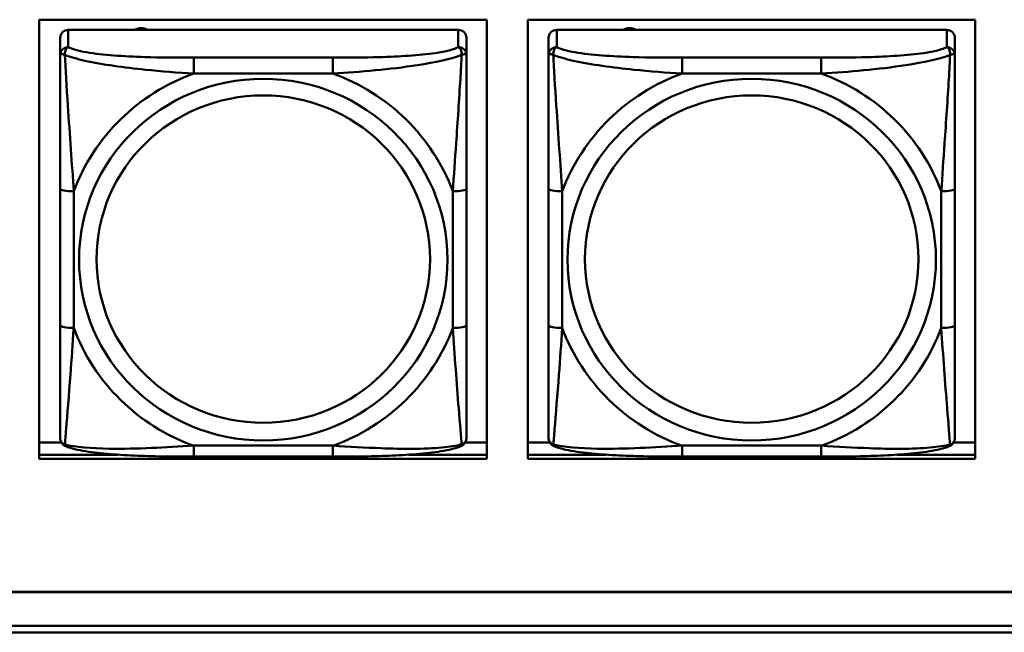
# Model space of a CAD drawing. Header units: inches. Extents: x 0.8 to 75.7, y -7.8 to 49.3.
# Tile 125 of 256: x 36.743 to 38.174, y 16.451 to 17.342. Entities that reach past the tile are written whole.
import ezdxf

# ---------------------------------------------------------------- set-up
doc = ezdxf.new("R2010")
doc.units = ezdxf.units.IN
doc.header["$MEASUREMENT"] = 0
doc.layers.add('Visible Edges(ROSSANSI)', color=7, linetype='Continuous', lineweight=50)
doc.layers.add('Visible Tangent Edges(ROSSANSI)', color=7, linetype='Continuous', lineweight=50)

msp = doc.modelspace()

# ---------------------------------------------------------------- linework, layer by layer
at = {"layer": 'Visible Edges(ROSSANSI)'}
for p, q in [((36.7714, 16.7034), (36.7714, 17.3421)), ((36.7714, 17.3421), (37.422, 17.3421)), ((37.422, 17.3421), (37.422, 16.7034)), ((37.4814, 16.7034), (37.4814, 17.3421)), ((37.4814, 17.3421), (38.132, 17.3421)), ((38.132, 17.3421), (38.132, 16.7034)), ((37.3805, 17.3273), (36.8136, 17.3273)), ((38.0906, 17.3273), (37.5236, 17.3273)), ((36.8017, 17.3157), (36.8017, 17.2907)), ((37.3923, 17.2907), (37.3923, 17.3157)), ((37.5118, 17.3157), (37.5118, 17.2907)), ((38.1024, 17.2907), (38.1024, 17.3157)), ((36.8017, 17.0963), (36.8017, 16.8977)), ((37.3923, 16.8977), (37.3923, 17.0963)), ((37.5118, 17.0963), (37.5118, 16.8977)), ((38.1024, 16.8977), (38.1024, 17.0963)), ((36.7714, 16.7272), (36.8036, 16.7272)), ((37.3904, 16.7272), (37.422, 16.7272)), ((37.4814, 16.7272), (37.5137, 16.7272)), ((38.1005, 16.7272), (38.132, 16.7272)), ((36.7714, 16.7095), (36.8857, 16.7095)), ((36.8857, 16.7095), (36.7714, 16.7095)), ((37.1982, 16.7067), (36.9959, 16.7067)), ((37.3084, 16.7095), (37.422, 16.7095)), ((37.422, 16.7095), (37.3084, 16.7095)), ((37.4814, 16.7095), (37.5957, 16.7095)), ((37.5957, 16.7095), (37.4814, 16.7095)), ((37.9082, 16.7067), (37.7059, 16.7067)), ((38.0184, 16.7095), (38.132, 16.7095)), ((38.132, 16.7095), (38.0184, 16.7095)), ((37.422, 16.7034), (36.7714, 16.7034)), ((38.132, 16.7034), (37.4814, 16.7034)), ((32.9742, 16.5102), (56.0303, 16.5102)), ((56.0303, 16.5098), (32.9742, 16.5098)), ((33.0242, 16.4607), (56.0803, 16.4607)), ((56.0803, 16.4512), (33.0242, 16.4512))]:
    msp.add_line(p, q, dxfattribs=at)
for centre, major_axis, start_param, end_param in [((36.8136, 17.3157), (-0.0118, 0), 4.712389, 6.283185), ((36.9194, 17.3128), (0.0175, 0), 1.00227, 2.139323), ((37.3805, 17.3157), (0.0118, 0), 0, 1.570796), ((37.5236, 17.3157), (-0.0118, 0), 4.712389, 6.283185), ((37.6294, 17.3128), (0.0175, 0), 1.00227, 2.139323), ((38.0906, 17.3157), (0.0118, 0), 0, 1.570796)]:
    msp.add_ellipse(centre, major_axis=major_axis, ratio=0.981793, start_param=start_param, end_param=end_param, dxfattribs=at)
for points, knots in [([(36.8017, 17.2907), (36.8017, 17.2816), (36.8017, 17.2664), (36.8017, 17.2492), (36.8017, 17.2228), (36.8017, 17.1925), (36.8017, 17.1631), (36.8017, 17.1407), (36.8017, 17.1183), (36.8017, 17.0963)], [-0.7968224, -0.7968224, -0.7968224, -0.7968224, -0.6514613, -0.6514613, -0.6514613, -0.427691, -0.427691, -0.427691, -0.2569517, -0.2569517, -0.2569517, -0.2569517]), ([(37.3923, 17.0963), (37.3923, 17.1195), (37.3923, 17.1432), (37.3923, 17.1669), (37.3923, 17.198), (37.3923, 17.2303), (37.3923, 17.2571), (37.3923, 17.271), (37.3923, 17.283), (37.3923, 17.2907)], [0.2569537, 0.2569537, 0.2569537, 0.2569537, 0.4371919, 0.4371919, 0.4371919, 0.6739428, 0.6739428, 0.6739428, 0.7963818, 0.7963818, 0.7963818, 0.7963818]), ([(37.5118, 17.2907), (37.5118, 17.2816), (37.5118, 17.2664), (37.5118, 17.2492), (37.5118, 17.2228), (37.5118, 17.1925), (37.5118, 17.1631), (37.5118, 17.1407), (37.5118, 17.1183), (37.5118, 17.0963)], [-0.7968224, -0.7968224, -0.7968224, -0.7968224, -0.6514613, -0.6514613, -0.6514613, -0.427691, -0.427691, -0.427691, -0.2569517, -0.2569517, -0.2569517, -0.2569517]), ([(38.1024, 17.0963), (38.1024, 17.1195), (38.1024, 17.1432), (38.1024, 17.1669), (38.1024, 17.198), (38.1024, 17.2303), (38.1024, 17.2571), (38.1024, 17.271), (38.1024, 17.283), (38.1024, 17.2907)], [0.2569537, 0.2569537, 0.2569537, 0.2569537, 0.4371919, 0.4371919, 0.4371919, 0.6739428, 0.6739428, 0.6739428, 0.7963818, 0.7963818, 0.7963818, 0.7963818]), ([(36.8017, 16.8977), (36.8017, 16.8744), (36.8017, 16.8511), (36.8017, 16.8289), (36.8017, 16.7997), (36.8017, 16.7714), (36.8017, 16.7526), (36.8017, 16.7428), (36.8017, 16.736), (36.8017, 16.7341)], [0.2569537, 0.2569537, 0.2569537, 0.2569537, 0.4371919, 0.4371919, 0.4371919, 0.6739428, 0.6739428, 0.6739428, 0.7963818, 0.7963818, 0.7963818, 0.7963818]), ([(37.3923, 16.7341), (37.3923, 16.7363), (37.3923, 16.7456), (37.3923, 16.7583), (37.3923, 16.7779), (37.3923, 16.8047), (37.3923, 16.8324), (37.3923, 16.8536), (37.3923, 16.8757), (37.3923, 16.8977)], [-0.7968224, -0.7968224, -0.7968224, -0.7968224, -0.6514613, -0.6514613, -0.6514613, -0.427691, -0.427691, -0.427691, -0.2569517, -0.2569517, -0.2569517, -0.2569517]), ([(37.5118, 16.8977), (37.5118, 16.8744), (37.5118, 16.8511), (37.5118, 16.8289), (37.5118, 16.7997), (37.5118, 16.7714), (37.5118, 16.7526), (37.5118, 16.7428), (37.5118, 16.736), (37.5118, 16.7341)], [0.2569537, 0.2569537, 0.2569537, 0.2569537, 0.4371919, 0.4371919, 0.4371919, 0.6739428, 0.6739428, 0.6739428, 0.7963818, 0.7963818, 0.7963818, 0.7963818]), ([(38.1024, 16.7341), (38.1024, 16.7363), (38.1024, 16.7456), (38.1024, 16.7583), (38.1024, 16.7779), (38.1024, 16.8047), (38.1024, 16.8324), (38.1024, 16.8536), (38.1024, 16.8757), (38.1024, 16.8977)], [-0.7968224, -0.7968224, -0.7968224, -0.7968224, -0.6514613, -0.6514613, -0.6514613, -0.427691, -0.427691, -0.427691, -0.2569517, -0.2569517, -0.2569517, -0.2569517]), ([(36.8098, 16.7218), (36.8087, 16.7223), (36.8076, 16.7229), (36.8057, 16.7245), (36.8048, 16.7254), (36.8034, 16.7273), (36.8029, 16.7284), (36.8022, 16.7302), (36.802, 16.7311), (36.8018, 16.7327), (36.8017, 16.7335), (36.8017, 16.7341)], [0.02510739, 0.02510739, 0.02510739, 0.02510739, 0.03073999, 0.03073999, 0.03637259, 0.03637259, 0.0420052, 0.0420052, 0.0476378, 0.0476378, 0.0532704, 0.0532704, 0.0532704, 0.0532704]), ([(37.3843, 16.7218), (37.3853, 16.7223), (37.3864, 16.7229), (37.3884, 16.7245), (37.3892, 16.7254), (37.3906, 16.7273), (37.3911, 16.7284), (37.3918, 16.7302), (37.392, 16.7311), (37.3923, 16.7327), (37.3923, 16.7335), (37.3923, 16.7341)], [0.02510739, 0.02510739, 0.02510739, 0.02510739, 0.03073999, 0.03073999, 0.03637259, 0.03637259, 0.0420052, 0.0420052, 0.0476378, 0.0476378, 0.0532704, 0.0532704, 0.0532704, 0.0532704]), ([(37.5199, 16.7218), (37.5188, 16.7223), (37.5177, 16.7229), (37.5157, 16.7245), (37.5149, 16.7254), (37.5135, 16.7273), (37.513, 16.7284), (37.5123, 16.7302), (37.5121, 16.7311), (37.5119, 16.7327), (37.5118, 16.7335), (37.5118, 16.7341)], [0.02510739, 0.02510739, 0.02510739, 0.02510739, 0.03073999, 0.03073999, 0.03637259, 0.03637259, 0.0420052, 0.0420052, 0.0476378, 0.0476378, 0.0532704, 0.0532704, 0.0532704, 0.0532704]), ([(38.0943, 16.7218), (38.0954, 16.7223), (38.0965, 16.7229), (38.0984, 16.7245), (38.0993, 16.7254), (38.1007, 16.7273), (38.1012, 16.7284), (38.1019, 16.7302), (38.1021, 16.7311), (38.1023, 16.7327), (38.1024, 16.7335), (38.1024, 16.7341)], [0.02510739, 0.02510739, 0.02510739, 0.02510739, 0.03073999, 0.03073999, 0.03637259, 0.03637259, 0.0420052, 0.0420052, 0.0476378, 0.0476378, 0.0532704, 0.0532704, 0.0532704, 0.0532704]), ([(36.9959, 16.7067), (36.9823, 16.7067), (36.9687, 16.7068), (36.9414, 16.7071), (36.9278, 16.7075), (36.901, 16.7085), (36.8876, 16.7093), (36.862, 16.7114), (36.8498, 16.7127), (36.8277, 16.7163), (36.8182, 16.7184), (36.8098, 16.7218)], [0.2569517, 0.2569517, 0.2569517, 0.2569517, 0.3597049, 0.3597049, 0.4624581, 0.4624581, 0.5652112, 0.5652112, 0.6679644, 0.6679644, 0.7707176, 0.7707176, 0.7707176, 0.7707176]), ([(37.3843, 16.7218), (37.3758, 16.7184), (37.3663, 16.7163), (37.3443, 16.7127), (37.3321, 16.7114), (37.3064, 16.7093), (37.2931, 16.7085), (37.2663, 16.7075), (37.2527, 16.7071), (37.2254, 16.7068), (37.2117, 16.7067), (37.1982, 16.7067)], [-0.7703505, -0.7703505, -0.7703505, -0.7703505, -0.6676711, -0.6676711, -0.5649918, -0.5649918, -0.4623124, -0.4623124, -0.3596331, -0.3596331, -0.2569537, -0.2569537, -0.2569537, -0.2569537]), ([(37.7059, 16.7067), (37.6924, 16.7067), (37.6788, 16.7068), (37.6515, 16.7071), (37.6379, 16.7075), (37.611, 16.7085), (37.5977, 16.7093), (37.572, 16.7114), (37.5599, 16.7127), (37.5378, 16.7163), (37.5283, 16.7184), (37.5199, 16.7218)], [0.2569517, 0.2569517, 0.2569517, 0.2569517, 0.3597049, 0.3597049, 0.4624581, 0.4624581, 0.5652112, 0.5652112, 0.6679644, 0.6679644, 0.7707176, 0.7707176, 0.7707176, 0.7707176]), ([(38.0943, 16.7218), (38.0859, 16.7184), (38.0764, 16.7163), (38.0543, 16.7127), (38.0422, 16.7114), (38.0165, 16.7093), (38.0032, 16.7085), (37.9763, 16.7075), (37.9627, 16.7071), (37.9354, 16.7068), (37.9218, 16.7067), (37.9082, 16.7067)], [-0.7703505, -0.7703505, -0.7703505, -0.7703505, -0.6676711, -0.6676711, -0.5649918, -0.5649918, -0.4623124, -0.4623124, -0.3596331, -0.3596331, -0.2569537, -0.2569537, -0.2569537, -0.2569537])]:
    msp.add_open_spline(points, degree=3, knots=knots, dxfattribs=at)
at = {"layer": 'Visible Tangent Edges(ROSSANSI)'}
for p, q in [((36.8136, 17.3023), (36.8136, 17.3273)), ((37.3805, 17.3273), (37.3805, 17.3023)), ((37.5236, 17.3023), (37.5236, 17.3273)), ((38.0906, 17.3273), (38.0906, 17.3023)), ((36.9959, 17.2869), (36.9959, 17.2638)), ((37.1982, 17.2869), (36.9959, 17.2869)), ((37.1982, 17.2869), (37.1982, 17.2638)), ((37.7059, 17.2869), (37.7059, 17.2638)), ((37.9082, 17.2869), (37.7059, 17.2869)), ((37.9082, 17.2869), (37.9082, 17.2638)), ((36.9959, 17.2638), (37.1982, 17.2638)), ((37.7059, 17.2638), (37.9082, 17.2638)), ((36.8214, 16.8939), (36.8214, 17.0925)), ((37.3726, 17.0925), (37.3726, 16.8939)), ((37.5315, 16.8939), (37.5315, 17.0925)), ((38.0827, 17.0925), (38.0827, 16.8939)), ((37.1982, 16.7227), (36.9959, 16.7227)), ((36.9959, 16.7067), (36.9959, 16.7227)), ((37.1982, 16.7067), (37.1982, 16.7227)), ((37.9082, 16.7227), (37.7059, 16.7227)), ((37.7059, 16.7067), (37.7059, 16.7227)), ((37.9082, 16.7067), (37.9082, 16.7227))]:
    msp.add_line(p, q, dxfattribs=at)
for centre, major_axis, ratio, start_param, end_param in [((36.8136, 17.2907), (-0.0118, 0), 0.981793, 4.712389, 6.283185), ((37.3805, 17.2907), (0.0118, 0), 0.981793, 0, 1.570796), ((37.5236, 17.2907), (-0.0118, 0), 0.981793, 4.712389, 6.283185), ((38.0906, 17.2907), (0.0118, 0), 0.981793, 0, 1.570796), ((37.097, 16.9932), (-0.2936, 0), 0.981793, 5.064156, 5.931419), ((37.097, 16.9932), (0.2936, 0), 0.981793, 0.351767, 1.21903), ((37.8071, 16.9932), (-0.2936, 0), 0.981793, 5.064156, 5.931419), ((37.8071, 16.9932), (0.2936, 0), 0.981793, 0.351767, 1.21903), ((36.8214, 17.0963), (-0.0197, 0), 0.189952, 0, 1.570796), ((37.3726, 17.0963), (0.0197, 0), 0.189952, 4.712389, 6.283185), ((37.5315, 17.0963), (-0.0197, 0), 0.189952, 0, 1.570796), ((38.0827, 17.0963), (0.0197, 0), 0.189952, 4.712389, 6.283185), ((36.8214, 16.8977), (-0.0197, 0), 0.189952, 0, 1.570796), ((37.097, 16.9932), (-0.2936, 0), 0.981793, 0.351767, 1.21903), ((37.097, 16.9932), (0.2936, 0), 0.981793, 5.064156, 5.931419), ((37.3726, 16.8977), (0.0197, 0), 0.189952, 4.712389, 6.283185), ((37.5315, 16.8977), (-0.0197, 0), 0.189952, 0, 1.570796), ((37.8071, 16.9932), (-0.2936, 0), 0.981793, 0.351767, 1.21903), ((37.8071, 16.9932), (0.2936, 0), 0.981793, 5.064156, 5.931419), ((38.0827, 16.8977), (0.0197, 0), 0.189952, 4.712389, 6.283185)]:
    msp.add_ellipse(centre, major_axis=major_axis, ratio=ratio, start_param=start_param, end_param=end_param, dxfattribs=at)
for centre, major_axis in [((37.097, 16.9932), (-0.2678, 0)), ((37.8071, 16.9932), (-0.2678, 0)), ((37.097, 16.994), (-0.2424, 0)), ((37.8071, 16.994), (-0.2424, 0))]:
    msp.add_ellipse(centre, major_axis=major_axis, ratio=0.981793, dxfattribs=at)
for points, knots in [([(36.8017, 17.2907), (36.8017, 17.291), (36.8018, 17.2912), (36.8021, 17.2916), (36.8022, 17.2917), (36.8026, 17.2918), (36.8028, 17.2919), (36.8031, 17.2919), (36.8032, 17.2919), (36.8037, 17.292), (36.804, 17.292), (36.8049, 17.2919), (36.8056, 17.2917), (36.807, 17.2914), (36.8078, 17.2911), (36.8086, 17.2908)], [-0.0532704, -0.0532704, -0.0532704, -0.0532704, -0.04377373, -0.04377373, -0.03521335, -0.03521335, -0.02986312, -0.02986312, -0.02651922, -0.02651922, -0.01983142, -0.01983142, -0.00913095, -0.00913095, 0.00023197, 0.00023197, 0.00023197, 0.00023197]), ([(36.8086, 17.2908), (36.8086, 17.2919), (36.8086, 17.293), (36.8089, 17.295), (36.8091, 17.296), (36.8095, 17.2974), (36.8097, 17.2979), (36.81, 17.2986), (36.8101, 17.2988), (36.8105, 17.2994), (36.8107, 17.2997), (36.8112, 17.3005), (36.8116, 17.301), (36.8125, 17.3017), (36.813, 17.3021), (36.8136, 17.3023)], [-0.00023197, -0.00023197, -0.00023197, -0.00023197, 0.00913095, 0.00913095, 0.01983142, 0.01983142, 0.02651922, 0.02651922, 0.02986312, 0.02986312, 0.03521335, 0.03521335, 0.04377373, 0.04377373, 0.0532704, 0.0532704, 0.0532704, 0.0532704]), ([(36.9959, 17.2869), (36.9722, 17.2869), (36.9482, 17.287), (36.9249, 17.2878), (36.8942, 17.2888), (36.8633, 17.2908), (36.8401, 17.2947), (36.828, 17.2968), (36.8184, 17.2994), (36.8136, 17.3023)], [0.2569537, 0.2569537, 0.2569537, 0.2569537, 0.4371919, 0.4371919, 0.4371919, 0.6739428, 0.6739428, 0.6739428, 0.7963818, 0.7963818, 0.7963818, 0.7963818]), ([(37.3805, 17.3023), (37.3748, 17.2989), (37.3623, 17.2959), (37.347, 17.2936), (37.3236, 17.2902), (37.2945, 17.2885), (37.2654, 17.2877), (37.2432, 17.287), (37.2206, 17.2869), (37.1982, 17.2869)], [-0.7968224, -0.7968224, -0.7968224, -0.7968224, -0.6514613, -0.6514613, -0.6514613, -0.427691, -0.427691, -0.427691, -0.2569517, -0.2569517, -0.2569517, -0.2569517]), ([(37.3805, 17.3023), (37.381, 17.3021), (37.3815, 17.3017), (37.3824, 17.301), (37.3828, 17.3005), (37.3834, 17.2997), (37.3836, 17.2994), (37.3839, 17.2988), (37.384, 17.2986), (37.3843, 17.2979), (37.3845, 17.2974), (37.385, 17.296), (37.3852, 17.295), (37.3854, 17.293), (37.3855, 17.2919), (37.3854, 17.2908)], [-0.0532704, -0.0532704, -0.0532704, -0.0532704, -0.04377373, -0.04377373, -0.03521335, -0.03521335, -0.02986312, -0.02986312, -0.02651922, -0.02651922, -0.01983142, -0.01983142, -0.00913095, -0.00913095, 0.00023197, 0.00023197, 0.00023197, 0.00023197]), ([(37.3854, 17.2908), (37.3863, 17.2911), (37.387, 17.2914), (37.3885, 17.2917), (37.3892, 17.2919), (37.3901, 17.292), (37.3904, 17.292), (37.3908, 17.2919), (37.3909, 17.2919), (37.3912, 17.2919), (37.3914, 17.2918), (37.3918, 17.2917), (37.392, 17.2916), (37.3922, 17.2912), (37.3923, 17.291), (37.3923, 17.2907)], [-0.00023197, -0.00023197, -0.00023197, -0.00023197, 0.00913095, 0.00913095, 0.01983142, 0.01983142, 0.02651922, 0.02651922, 0.02986312, 0.02986312, 0.03521335, 0.03521335, 0.04377373, 0.04377373, 0.0532704, 0.0532704, 0.0532704, 0.0532704]), ([(37.5118, 17.2907), (37.5118, 17.291), (37.5119, 17.2912), (37.5121, 17.2916), (37.5123, 17.2917), (37.5127, 17.2918), (37.5129, 17.2919), (37.5132, 17.2919), (37.5133, 17.2919), (37.5137, 17.292), (37.514, 17.292), (37.515, 17.2919), (37.5156, 17.2917), (37.5171, 17.2914), (37.5178, 17.2911), (37.5187, 17.2908)], [-0.0532704, -0.0532704, -0.0532704, -0.0532704, -0.04377373, -0.04377373, -0.03521335, -0.03521335, -0.02986312, -0.02986312, -0.02651922, -0.02651922, -0.01983142, -0.01983142, -0.00913095, -0.00913095, 0.00023197, 0.00023197, 0.00023197, 0.00023197]), ([(37.5187, 17.2908), (37.5186, 17.2919), (37.5187, 17.293), (37.5189, 17.295), (37.5191, 17.296), (37.5196, 17.2974), (37.5198, 17.2979), (37.5201, 17.2986), (37.5202, 17.2988), (37.5205, 17.2994), (37.5207, 17.2997), (37.5213, 17.3005), (37.5217, 17.301), (37.5226, 17.3017), (37.5231, 17.3021), (37.5236, 17.3023)], [-0.00023197, -0.00023197, -0.00023197, -0.00023197, 0.00913095, 0.00913095, 0.01983142, 0.01983142, 0.02651922, 0.02651922, 0.02986312, 0.02986312, 0.03521335, 0.03521335, 0.04377373, 0.04377373, 0.0532704, 0.0532704, 0.0532704, 0.0532704]), ([(37.7059, 17.2869), (37.6823, 17.2869), (37.6583, 17.287), (37.6349, 17.2878), (37.6042, 17.2888), (37.5734, 17.2908), (37.5501, 17.2947), (37.5381, 17.2968), (37.5285, 17.2994), (37.5236, 17.3023)], [0.2569537, 0.2569537, 0.2569537, 0.2569537, 0.4371919, 0.4371919, 0.4371919, 0.6739428, 0.6739428, 0.6739428, 0.7963818, 0.7963818, 0.7963818, 0.7963818]), ([(38.0906, 17.3023), (38.0848, 17.2989), (38.0723, 17.2959), (38.0571, 17.2936), (38.0337, 17.2902), (38.0046, 17.2885), (37.9755, 17.2877), (37.9533, 17.287), (37.9306, 17.2869), (37.9082, 17.2869)], [-0.7968224, -0.7968224, -0.7968224, -0.7968224, -0.6514613, -0.6514613, -0.6514613, -0.427691, -0.427691, -0.427691, -0.2569517, -0.2569517, -0.2569517, -0.2569517]), ([(38.0906, 17.3023), (38.0911, 17.3021), (38.0916, 17.3017), (38.0925, 17.301), (38.0929, 17.3005), (38.0934, 17.2997), (38.0937, 17.2994), (38.094, 17.2988), (38.0941, 17.2986), (38.0944, 17.2979), (38.0946, 17.2974), (38.095, 17.296), (38.0952, 17.295), (38.0955, 17.293), (38.0955, 17.2919), (38.0955, 17.2908)], [-0.0532704, -0.0532704, -0.0532704, -0.0532704, -0.04377373, -0.04377373, -0.03521335, -0.03521335, -0.02986312, -0.02986312, -0.02651922, -0.02651922, -0.01983142, -0.01983142, -0.00913095, -0.00913095, 0.00023197, 0.00023197, 0.00023197, 0.00023197]), ([(38.0955, 17.2908), (38.0964, 17.2911), (38.0971, 17.2914), (38.0986, 17.2917), (38.0992, 17.2919), (38.1001, 17.292), (38.1005, 17.292), (38.1009, 17.2919), (38.101, 17.2919), (38.1013, 17.2919), (38.1015, 17.2918), (38.1019, 17.2917), (38.102, 17.2916), (38.1023, 17.2912), (38.1024, 17.291), (38.1024, 17.2907)], [-0.00023197, -0.00023197, -0.00023197, -0.00023197, 0.00913095, 0.00913095, 0.01983142, 0.01983142, 0.02651922, 0.02651922, 0.02986312, 0.02986312, 0.03521335, 0.03521335, 0.04377373, 0.04377373, 0.0532704, 0.0532704, 0.0532704, 0.0532704]), ([(36.8086, 17.2908), (36.8163, 17.2879), (36.8263, 17.285), (36.8633, 17.2768), (36.895, 17.2726), (36.9493, 17.267), (36.9725, 17.2651), (36.9959, 17.2638)], [-0.7478145, -0.7478145, -0.7478145, -0.7478145, -0.6493253, -0.6493253, -0.427691, -0.427691, -0.2569537, -0.2569537, -0.2569537, -0.2569537]), ([(36.8214, 17.0925), (36.819, 17.1323), (36.8157, 17.1744), (36.8111, 17.2444), (36.8095, 17.2719), (36.8086, 17.2908)], [0.2569517, 0.2569517, 0.2569517, 0.2569517, 0.5559983, 0.5559983, 0.7482818, 0.7482818, 0.7482818, 0.7482818]), ([(37.1982, 17.2638), (37.2386, 17.2661), (37.281, 17.2699), (37.3467, 17.28), (37.3711, 17.285), (37.3854, 17.2908)], [0.2569517, 0.2569517, 0.2569517, 0.2569517, 0.5559983, 0.5559983, 0.7482818, 0.7482818, 0.7482818, 0.7482818]), ([(37.3854, 17.2908), (37.385, 17.2809), (37.3843, 17.2688), (37.3818, 17.2267), (37.3796, 17.1935), (37.3757, 17.1385), (37.374, 17.1154), (37.3726, 17.0925)], [-0.7478145, -0.7478145, -0.7478145, -0.7478145, -0.6493253, -0.6493253, -0.427691, -0.427691, -0.2569537, -0.2569537, -0.2569537, -0.2569537]), ([(37.5187, 17.2908), (37.5263, 17.2879), (37.5363, 17.285), (37.5734, 17.2768), (37.6051, 17.2726), (37.6593, 17.267), (37.6826, 17.2651), (37.7059, 17.2638)], [-0.7478145, -0.7478145, -0.7478145, -0.7478145, -0.6493253, -0.6493253, -0.427691, -0.427691, -0.2569537, -0.2569537, -0.2569537, -0.2569537]), ([(37.5315, 17.0925), (37.5291, 17.1323), (37.5258, 17.1744), (37.5212, 17.2444), (37.5196, 17.2719), (37.5187, 17.2908)], [0.2569517, 0.2569517, 0.2569517, 0.2569517, 0.5559983, 0.5559983, 0.7482818, 0.7482818, 0.7482818, 0.7482818]), ([(37.9082, 17.2638), (37.9487, 17.2661), (37.9911, 17.2699), (38.0567, 17.28), (38.0812, 17.285), (38.0955, 17.2908)], [0.2569517, 0.2569517, 0.2569517, 0.2569517, 0.5559983, 0.5559983, 0.7482818, 0.7482818, 0.7482818, 0.7482818]), ([(38.0955, 17.2908), (38.095, 17.2809), (38.0944, 17.2688), (38.0919, 17.2267), (38.0896, 17.1935), (38.0857, 17.1385), (38.0841, 17.1154), (38.0827, 17.0925)], [-0.7478145, -0.7478145, -0.7478145, -0.7478145, -0.6493253, -0.6493253, -0.427691, -0.427691, -0.2569537, -0.2569537, -0.2569537, -0.2569537]), ([(36.8086, 16.7245), (36.8091, 16.7295), (36.8097, 16.7371), (36.8122, 16.7678), (36.8145, 16.7969), (36.8184, 16.8484), (36.82, 16.8709), (36.8214, 16.8939)], [-0.7478145, -0.7478145, -0.7478145, -0.7478145, -0.6493253, -0.6493253, -0.427691, -0.427691, -0.2569537, -0.2569537, -0.2569537, -0.2569537]), ([(37.3726, 16.8939), (37.375, 16.8542), (37.3783, 16.8131), (37.3829, 16.7542), (37.3845, 16.7337), (37.3854, 16.7245)], [0.2569517, 0.2569517, 0.2569517, 0.2569517, 0.5559983, 0.5559983, 0.7482818, 0.7482818, 0.7482818, 0.7482818]), ([(37.5187, 16.7245), (37.5192, 16.7295), (37.5198, 16.7371), (37.5223, 16.7678), (37.5246, 16.7969), (37.5285, 16.8484), (37.5301, 16.8709), (37.5315, 16.8939)], [-0.7478145, -0.7478145, -0.7478145, -0.7478145, -0.6493253, -0.6493253, -0.427691, -0.427691, -0.2569537, -0.2569537, -0.2569537, -0.2569537]), ([(38.0827, 16.8939), (38.0851, 16.8542), (38.0884, 16.8131), (38.093, 16.7542), (38.0946, 16.7337), (38.0955, 16.7245)], [0.2569517, 0.2569517, 0.2569517, 0.2569517, 0.5559983, 0.5559983, 0.7482818, 0.7482818, 0.7482818, 0.7482818]), ([(36.8086, 16.7245), (36.8078, 16.7247), (36.807, 16.7251), (36.8056, 16.7259), (36.8049, 16.7264), (36.804, 16.7274), (36.8037, 16.7278), (36.8032, 16.7284), (36.8031, 16.7286), (36.8028, 16.7292), (36.8026, 16.7296), (36.8022, 16.7305), (36.8021, 16.7312), (36.8018, 16.7326), (36.8017, 16.7333), (36.8017, 16.7341)], [-0.00023197, -0.00023197, -0.00023197, -0.00023197, 0.00913095, 0.00913095, 0.01983142, 0.01983142, 0.02651922, 0.02651922, 0.02986312, 0.02986312, 0.03521335, 0.03521335, 0.04377373, 0.04377373, 0.0532704, 0.0532704, 0.0532704, 0.0532704]), ([(37.3923, 16.7341), (37.3923, 16.7333), (37.3922, 16.7326), (37.392, 16.7312), (37.3918, 16.7305), (37.3914, 16.7296), (37.3912, 16.7292), (37.3909, 16.7286), (37.3908, 16.7284), (37.3904, 16.7278), (37.3901, 16.7274), (37.3892, 16.7264), (37.3885, 16.7259), (37.387, 16.7251), (37.3863, 16.7247), (37.3854, 16.7245)], [-0.0532704, -0.0532704, -0.0532704, -0.0532704, -0.04377373, -0.04377373, -0.03521335, -0.03521335, -0.02986312, -0.02986312, -0.02651922, -0.02651922, -0.01983142, -0.01983142, -0.00913095, -0.00913095, 0.00023197, 0.00023197, 0.00023197, 0.00023197]), ([(37.5187, 16.7245), (37.5178, 16.7247), (37.5171, 16.7251), (37.5156, 16.7259), (37.515, 16.7264), (37.514, 16.7274), (37.5137, 16.7278), (37.5133, 16.7284), (37.5132, 16.7286), (37.5129, 16.7292), (37.5127, 16.7296), (37.5123, 16.7305), (37.5121, 16.7312), (37.5119, 16.7326), (37.5118, 16.7333), (37.5118, 16.7341)], [-0.00023197, -0.00023197, -0.00023197, -0.00023197, 0.00913095, 0.00913095, 0.01983142, 0.01983142, 0.02651922, 0.02651922, 0.02986312, 0.02986312, 0.03521335, 0.03521335, 0.04377373, 0.04377373, 0.0532704, 0.0532704, 0.0532704, 0.0532704]), ([(38.1024, 16.7341), (38.1024, 16.7333), (38.1023, 16.7326), (38.102, 16.7312), (38.1019, 16.7305), (38.1015, 16.7296), (38.1013, 16.7292), (38.101, 16.7286), (38.1009, 16.7284), (38.1005, 16.7278), (38.1001, 16.7274), (38.0992, 16.7264), (38.0986, 16.7259), (38.0971, 16.7251), (38.0964, 16.7247), (38.0955, 16.7245)], [-0.0532704, -0.0532704, -0.0532704, -0.0532704, -0.04377373, -0.04377373, -0.03521335, -0.03521335, -0.02986312, -0.02986312, -0.02651922, -0.02651922, -0.01983142, -0.01983142, -0.00913095, -0.00913095, 0.00023197, 0.00023197, 0.00023197, 0.00023197]), ([(36.8098, 16.7218), (36.8096, 16.7219), (36.8095, 16.722), (36.8091, 16.7223), (36.8089, 16.7227), (36.8086, 16.7235), (36.8086, 16.7239), (36.8086, 16.7245)], [-0.02510739, -0.02510739, -0.02510739, -0.02510739, -0.01983142, -0.01983142, -0.00913095, -0.00913095, 0.00023197, 0.00023197, 0.00023197, 0.00023197]), ([(36.9959, 16.7227), (36.9554, 16.7203), (36.913, 16.7176), (36.8474, 16.7186), (36.823, 16.7205), (36.8086, 16.7245)], [0.2569517, 0.2569517, 0.2569517, 0.2569517, 0.5559983, 0.5559983, 0.7482818, 0.7482818, 0.7482818, 0.7482818]), ([(37.3854, 16.7245), (37.3778, 16.7225), (37.3678, 16.7209), (37.3307, 16.7176), (37.299, 16.7178), (37.2448, 16.7199), (37.2215, 16.7212), (37.1982, 16.7227)], [-0.7478145, -0.7478145, -0.7478145, -0.7478145, -0.6493253, -0.6493253, -0.427691, -0.427691, -0.2569537, -0.2569537, -0.2569537, -0.2569537]), ([(37.3854, 16.7245), (37.3855, 16.7239), (37.3854, 16.7235), (37.3852, 16.7227), (37.385, 16.7223), (37.3846, 16.722), (37.3844, 16.7219), (37.3843, 16.7218)], [-0.00023197, -0.00023197, -0.00023197, -0.00023197, 0.00913095, 0.00913095, 0.01983142, 0.01983142, 0.02510739, 0.02510739, 0.02510739, 0.02510739]), ([(37.5199, 16.7218), (37.5197, 16.7219), (37.5195, 16.722), (37.5191, 16.7223), (37.5189, 16.7227), (37.5187, 16.7235), (37.5186, 16.7239), (37.5187, 16.7245)], [-0.02510739, -0.02510739, -0.02510739, -0.02510739, -0.01983142, -0.01983142, -0.00913095, -0.00913095, 0.00023197, 0.00023197, 0.00023197, 0.00023197]), ([(37.7059, 16.7227), (37.6655, 16.7203), (37.6231, 16.7176), (37.5574, 16.7186), (37.533, 16.7205), (37.5187, 16.7245)], [0.2569517, 0.2569517, 0.2569517, 0.2569517, 0.5559983, 0.5559983, 0.7482818, 0.7482818, 0.7482818, 0.7482818]), ([(38.0955, 16.7245), (38.0879, 16.7225), (38.0778, 16.7209), (38.0408, 16.7176), (38.0091, 16.7178), (37.9548, 16.7199), (37.9316, 16.7212), (37.9082, 16.7227)], [-0.7478145, -0.7478145, -0.7478145, -0.7478145, -0.6493253, -0.6493253, -0.427691, -0.427691, -0.2569537, -0.2569537, -0.2569537, -0.2569537]), ([(38.0955, 16.7245), (38.0955, 16.7239), (38.0955, 16.7235), (38.0952, 16.7227), (38.095, 16.7223), (38.0946, 16.722), (38.0945, 16.7219), (38.0943, 16.7218)], [-0.00023197, -0.00023197, -0.00023197, -0.00023197, 0.00913095, 0.00913095, 0.01983142, 0.01983142, 0.02510739, 0.02510739, 0.02510739, 0.02510739])]:
    msp.add_open_spline(points, degree=3, knots=knots, dxfattribs=at)

doc.saveas('drawing.dxf')
